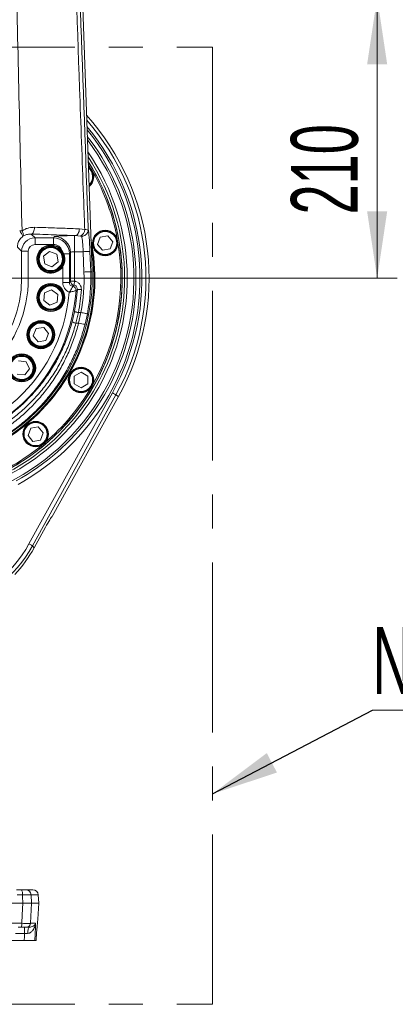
# Model space of a CAD drawing. Header units: millimetres. Extents: x 0 to 8410, y 0 to 5940.
# Tile 165 of 256: x 5380 to 5661, y 1335 to 2071. Entities that reach past the tile are written whole.
import ezdxf

# ---------------------------------------------------------------- set-up
doc = ezdxf.new("R2010")
doc.units = ezdxf.units.MM
doc.header["$LTSCALE"] = 10
doc.linetypes.add('CENTERX2', pattern=[20.32, 12.7, -2.54, 2.54, -2.54])
doc.styles.add('SLDTEXTSTYLE0', font='TXT', dxfattribs={"width": 0.605})
doc.dimstyles.new('SLDDIMSTYLE0', dxfattribs={"dimtxt": 50, "dimasz": 50, "dimexe": 0, "dimexo": 0.0625, "dimgap": 12.5, "dimtad": 1, "dimtoh": 1, "dimdec": 1, "dimrnd": 1e-09, "dimzin": 12, "dimdsep": 46, "dimtxsty": 'SLDTEXTSTYLE0', "dimsah": 1, "dimcen": 0.09, "dimadec": 0, "dimazin": 0, "dimtfac": 1, "dimtofl": 0, "dimtmove": 0, "dimatfit": 3, "dimfxl": 1, "dimfrac": 2, "dimtolj": 1, "dimtzin": 12, "dimarcsym": 0})
doc.dimstyles.new('SLDDIMSTYLE5', dxfattribs={"dimtxt": 0, "dimasz": 50, "dimexe": 0, "dimexo": 0.0625, "dimgap": 0, "dimtad": 0, "dimtih": 1, "dimtoh": 1, "dimdec": 0, "dimrnd": 1e-09, "dimzin": 0, "dimdsep": 46, "dimtxsty": 'Standard', "dimsah": 1, "dimcen": 0.09, "dimadec": 0, "dimazin": 0, "dimtfac": 50, "dimtdec": 0, "dimtofl": 0, "dimtmove": 0, "dimatfit": 3, "dimfxl": 1, "dimfrac": 2, "dimtolj": 1, "dimtzin": 0, "dimarcsym": 0})

# ---------------------------------------------------------------- blocks, each defined once
blk = doc.blocks.new('*D40')
at = {"color": 7, "linetype": 'Continuous', "lineweight": 0}
for p, q in [((5349.64, 2088.04), (5662.68, 2088.04)), ((5647.68, 2088.04), (5647.68, 1878.04)), ((5294.64, 1878.04), (5662.68, 1878.04))]:
    blk.add_line(p, q, dxfattribs=at)
for points in [[(5647.68, 2088.04), (5640.18, 2038.04), (5655.18, 2038.04)], [(5647.68, 1878.04), (5655.18, 1928.04), (5640.18, 1928.04)]]:
    blk.add_solid(points, dxfattribs=at)
at = {"color": 7, "linetype": 'Continuous', "lineweight": 0, "insert": (5583.23, 1925.76), "char_height": 50, "attachment_point": 1, "rotation": 90, "style": 'SLDTEXTSTYLE0'}
blk.add_mtext('210', dxfattribs=at)
blk = doc.blocks.new('SW_NOTE_7')
at = {"color": 0, "linetype": 'Continuous', "lineweight": 0}
for p, q in [((0, 0), (118.99, 0)), ((118.99, 0), (0, 0)), ((0, 0), (118.99, 0)), ((118.99, 0), (0, 0)), ((0, 0), (118.99, 0)), ((118.99, 0), (0, 0))]:
    blk.add_line(p, q, dxfattribs=at)
at = {"color": 0, "linetype": 'Continuous', "lineweight": 0, "insert": (0.06, 62.27), "char_height": 50, "attachment_point": 1, "style": 'SLDTEXTSTYLE0'}
blk.add_mtext('Note', dxfattribs=at)

msp = doc.modelspace()

# ---------------------------------------------------------------- linework, layer by layer
at = {"color": 7, "linetype": 'Continuous', "lineweight": 0}
for p, q in [((5434.554411, 1882.96713), (5424.458129, 2169.94308)), ((5431.690944, 1914.047942), (5431.707425, 1914.614961)), ((5438.645942, 1903.436706), (5440.620614, 1908.86204)), ((5440.620614, 1908.86204), (5446.306391, 1909.86459)), ((5446.306391, 1909.86459), (5450.017525, 1905.441866)), ((5442.357076, 1899.013981), (5438.645942, 1903.436706)), ((5448.042883, 1900.016532), (5442.357076, 1899.013981)), ((5450.017525, 1905.441866), (5448.042883, 1900.016532)), ((5398.318393, 1894.493744), (5402.820064, 1898.108706)), ((5399.198217, 1888.787672), (5398.318393, 1894.493744)), ((5402.820064, 1898.108706), (5408.201588, 1896.017656)), ((5408.201588, 1896.017656), (5409.081412, 1890.311584)), ((5413.445992, 1896.30954), (5412.222845, 1898.535297)), ((5404.579712, 1886.696562), (5399.198217, 1888.787672)), ((5409.081412, 1890.311584), (5404.579712, 1886.696562)), ((5398.415966, 1861.360207), (5399.042947, 1867.099539)), ((5399.042947, 1867.099539), (5404.326899, 1869.426236)), ((5404.326899, 1869.426236), (5408.98381, 1866.013572)), ((5408.98381, 1866.013572), (5408.356829, 1860.274211)), ((5403.072907, 1857.947514), (5398.415966, 1861.360207)), ((5408.356829, 1860.274211), (5403.072907, 1857.947514)), ((5390.561623, 1835.069761), (5392.652733, 1840.451285)), ((5392.652733, 1840.451285), (5398.358805, 1841.33111)), ((5398.358805, 1841.33111), (5401.973767, 1836.829409)), ((5394.176615, 1830.568061), (5390.561623, 1835.069761)), ((5401.973767, 1836.829409), (5399.882687, 1831.447885)), ((5399.882687, 1831.447885), (5394.176615, 1830.568061)), ((5379.583133, 1816.364929), (5385.322494, 1815.737948)), ((5385.322494, 1815.737948), (5387.649191, 1810.454026)), ((5384.236528, 1805.797085), (5378.497166, 1806.424067)), ((5387.649191, 1810.454026), (5384.236528, 1805.797085)), ((5421.276821, 1804.931507), (5426.276816, 1807.818279)), ((5421.276821, 1799.158022), (5421.276821, 1804.931507)), ((5426.276816, 1807.818279), (5431.276811, 1804.931507)), ((5431.276811, 1804.931507), (5431.276811, 1799.158022)), ((5426.276816, 1796.27125), (5421.276821, 1799.158022)), ((5431.276811, 1799.158022), (5426.276816, 1796.27125)), ((5454.378171, 1789.782211), (5404.793871, 1700.044766)), ((5388.633532, 1766.028777), (5394.319339, 1767.031327)), ((5394.319339, 1767.031327), (5398.030473, 1762.608573)), ((5386.65889, 1760.603443), (5388.633532, 1766.028777)), ((5390.370024, 1756.180689), (5386.65889, 1760.603443)), ((5398.030473, 1762.608573), (5396.055801, 1757.183239)), ((5396.055801, 1757.183239), (5390.370024, 1756.180689)), ((5404.578997, 1699.918017), (5404.793871, 1700.044766)), ((5399.710728, 1691.928968), (5391.210241, 1676.544771)), ((5377.935959, 1421.044763), (5381.74401, 1421.044763)), ((5384.96585, 1421.044763), (5390.321029, 1421.044763)), ((5394.640965, 1411.044765), (5394.315554, 1417.254109)), ((5346.139474, 1411.044765), (5382.712616, 1411.044765)), ((5389.154984, 1411.044765), (5394.640965, 1411.044765)), ((5394.003792, 1398.887042), (5394.640965, 1411.044765)), ((5393.990112, 1398.718139), (5393.990202, 1398.718905)), ((5381.520851, 1393.044764), (5379.357977, 1393.044764)), ((5387.852175, 1393.044764), (5385.54935, 1393.044764)), ((5392.786039, 1384.198964), (5392.79045, 1384.189812)), ((5327.873988, 1383.044765), (5383.75215, 1383.044765)), ((5392.721964, 1383.044765), (5391.698105, 1383.044765))]:
    msp.add_line(p, q, dxfattribs=at)
at = {"color": 7, "linetype": 'CENTERX2', "lineweight": 0}
for p, q in [((4685.152717, 2050.92813), (5524.640959, 2050.92813)), ((5524.640959, 1335.353875), (5524.640959, 2050.92813)), ((4685.152717, 1335.353875), (5524.640959, 1335.353875))]:
    msp.add_line(p, q, dxfattribs=at)
at = {"color": 8, "linetype": 'Continuous', "lineweight": 0}
for p, q in [((5425.059779, 1915.015146), (5429.037912, 1914.528355)), ((5389.032466, 1911.139593), (5391.878916, 1908.293113)), ((5391.878916, 1908.293113), (5405.595524, 1908.293113)), ((5391.878916, 1903.299913), (5391.878916, 1908.293113)), ((5405.595524, 1908.293113), (5406.508399, 1909.205958)), ((5405.595524, 1903.299913), (5405.595524, 1908.293113)), ((5421.487851, 1909.950957), (5421.892745, 1909.950957)), ((5421.487851, 1909.950957), (5421.487851, 1897.967383)), ((5425.791575, 1909.606025), (5421.892745, 1909.950957)), ((5381.892634, 1898.306772), (5378.746403, 1901.453004)), ((5405.595524, 1903.299913), (5391.878916, 1903.299913)), ((5381.892634, 1878.044769), (5381.892634, 1898.306772)), ((5386.885775, 1898.306772), (5381.892634, 1898.306772)), ((5386.885775, 1898.306772), (5386.885775, 1878.044769)), ((5413.445992, 1896.30954), (5417.579098, 1896.30954)), ((5418.491973, 1897.222385), (5417.579098, 1896.30954)), ((5417.579098, 1896.30954), (5417.579098, 1874.978796)), ((5418.491973, 1875.891671), (5418.491973, 1897.222385)), ((5427.967889, 1897.967383), (5421.487851, 1897.967383)), ((5421.487851, 1897.967383), (5421.487851, 1875.891671)), ((5428.503139, 1882.754252), (5427.967889, 1897.967383)), ((5432.95796, 1898.142919), (5433.49318, 1882.929817)), ((5412.585957, 1874.978796), (5412.585957, 1886.809036)), ((5378.744109, 1878.044769), (5381.892634, 1878.044769)), ((5381.892634, 1878.044769), (5386.885775, 1878.044769)), ((5433.49318, 1882.929817), (5434.554411, 1882.96713)), ((5412.585957, 1874.978796), (5417.579098, 1874.978796)), ((5417.579098, 1874.978796), (5418.491973, 1875.891671)), ((5418.491973, 1875.891671), (5421.487851, 1875.891671)), ((5420.071108, 1872.023031), (5420.072002, 1872.023866)), ((5422.559751, 1868.856803), (5422.557427, 1868.856058)), ((5419.614358, 1845.486209), (5421.363635, 1853.065238)), ((5424.302978, 1852.485821), (5422.513468, 1844.49105)), ((5424.302978, 1852.485821), (5426.124794, 1852.485821)), ((5424.434407, 1844.49105), (5426.124794, 1852.485821)), ((5431.026203, 1851.533041), (5429.272247, 1843.655035)), ((5424.434407, 1844.49105), (5422.513468, 1844.49105)), ((5387.360616, 1679.527924), (5449.707491, 1792.363003)), ((5452.329708, 1790.914104), (5389.982833, 1678.078994)), ((5454.378171, 1789.782211), (5452.329708, 1790.914104)), ((5389.982833, 1678.078994), (5391.210241, 1676.544771)), ((5382.43763, 1417.254109), (5378.629578, 1417.254109)), ((5388.881339, 1417.254109), (5389.154984, 1411.044765)), ((5394.315554, 1417.254109), (5388.881339, 1417.254109)), ((5389.154984, 1411.044765), (5388.486667, 1395.887757)), ((5371.095253, 1395.887757), (5382.04108, 1395.887757)), ((5384.000523, 1388.306444), (5384.000523, 1393.044764)), ((5388.486667, 1395.887757), (5392.302019, 1395.887757)), ((5384.000523, 1388.306444), (5377.218617, 1388.306444)), ((5386.373503, 1388.364287), (5384.000523, 1388.306444)), ((5392.721964, 1383.044765), (5392.786039, 1384.198964))]:
    msp.add_line(p, q, dxfattribs=at)
at = {"color": 7, "linetype": 'Continuous', "lineweight": 0, "flags": 128}
for points in [[(5433.703763, 1959.968493), (5432.047976, 1962.716326), (5431.730641, 1963.229105)], [(5392.726852, 1383.043634), (5392.74366, 1383.346347), (5392.79042, 1384.189742)]]:
    msp.add_lwpolyline(points, dxfattribs=at)
at = {"color": 8, "linetype": 'Continuous', "lineweight": 0, "flags": 128}
for points in [[(5391.529573, 1916.188345), (5391.467346, 1915.23324), (5391.315533, 1914.311216), (5391.079767, 1913.456187), (5390.76872, 1912.699625), (5390.393807, 1912.069306), (5389.968825, 1911.588416), (5389.509423, 1911.274657), (5389.032466, 1911.139593)], [(5425.059779, 1915.015146), (5424.984945, 1914.055154), (5424.795223, 1913.128123), (5424.497647, 1912.268624), (5424.103303, 1911.508546), (5423.626793, 1910.876081), (5423.085852, 1910.394773), (5422.500594, 1910.082564), (5421.892745, 1909.950957)], [(5380.424661, 1913.490758), (5380.654497, 1913.496003), (5380.882634, 1913.501248), (5381.108625, 1913.506434), (5381.331963, 1913.51156), (5381.552203, 1913.516626), (5381.768806, 1913.521633), (5381.981386, 1913.52652), (5382.189436, 1913.531289)], [(5382.189436, 1913.531289), (5382.519526, 1912.874088), (5382.786883, 1912.231252), (5382.985128, 1911.618158), (5383.109553, 1911.049292), (5383.157207, 1910.538241), (5383.126927, 1910.097108), (5383.01946, 1909.73644), (5382.837338, 1909.464762)], [(5427.967889, 1897.967383), (5428.910656, 1898.000524), (5429.819537, 1898.032531), (5430.66193, 1898.062155), (5431.407554, 1898.088381), (5432.029618, 1898.110256), (5432.505799, 1898.127064), (5432.818992, 1898.138032), (5432.95796, 1898.142919)], [(5428.503139, 1882.754252), (5429.445876, 1882.787422), (5430.354757, 1882.819399), (5431.19715, 1882.849023), (5431.942774, 1882.875249), (5432.564838, 1882.897154), (5433.041019, 1882.913903), (5433.354242, 1882.924929), (5433.49318, 1882.929817)], [(5420.072002, 1872.023866), (5420.140935, 1872.089938), (5421.01912, 1872.933939)], [(5421.01912, 1872.933939), (5421.03274, 1873.01983), (5421.062512, 1873.207852), (5421.107454, 1873.491332), (5421.165896, 1873.860166), (5421.235813, 1874.30124), (5421.31467, 1874.798879), (5421.399696, 1875.335381), (5421.487851, 1875.891671)], [(5423.537595, 1869.782254), (5423.620863, 1869.77692), (5423.808498, 1869.76488), (5424.093826, 1869.746611), (5424.466534, 1869.722709), (5424.91327, 1869.694069), (5425.417973, 1869.661704), (5425.962521, 1869.626805), (5426.527364, 1869.590596)], [(5421.363635, 1853.065238), (5421.445502, 1853.049085), (5421.629978, 1853.012726), (5421.910478, 1852.957443), (5422.276897, 1852.885202), (5422.716094, 1852.798626), (5423.212273, 1852.700815), (5423.747642, 1852.595285), (5424.302978, 1852.485821)], [(5426.124794, 1852.485821), (5427.050812, 1852.305815), (5427.943541, 1852.132276), (5428.770943, 1851.971433), (5429.503335, 1851.829067), (5430.114342, 1851.710305), (5430.582089, 1851.619378), (5430.889709, 1851.559594), (5431.026203, 1851.533041)], [(5449.707491, 1792.363003), (5450.202895, 1792.089269), (5450.680507, 1791.825369), (5451.123161, 1791.580782), (5451.514972, 1791.364268), (5451.841874, 1791.183636), (5452.092094, 1791.045383), (5452.256663, 1790.954456), (5452.329708, 1790.914104)], [(5387.360616, 1679.527924), (5387.85602, 1679.254189), (5388.333632, 1678.99026), (5388.776285, 1678.745672), (5389.168126, 1678.529188), (5389.494998, 1678.348556), (5389.745248, 1678.210303), (5389.909817, 1678.119347), (5389.982833, 1678.078994)], [(5382.712616, 1411.044765), (5382.499559, 1415.856328), (5382.43763, 1417.254109)], [(5382.04108, 1395.887757), (5382.322354, 1402.233407), (5382.712616, 1411.044765)], [(5386.373503, 1388.364287), (5386.417402, 1389.292944), (5386.512024, 1390.177448), (5386.654062, 1390.986512), (5386.838479, 1391.691517), (5387.058778, 1392.267525), (5387.30712, 1392.694161), (5387.574745, 1392.956332), (5387.852175, 1393.044764)], [(5392.302019, 1395.887757), (5392.168475, 1393.044764), (5391.698105, 1383.044765)], [(5383.75215, 1383.044765), (5383.897377, 1386.120584), (5384.000523, 1388.306444)]]:
    msp.add_lwpolyline(points, dxfattribs=at)
at = {"color": 7, "linetype": 'Continuous', "lineweight": 0}
for centre, radius in [((5444.331738, 1904.439288), 9.5), ((5444.331738, 1904.439288), 9.135), ((5403.699894, 1892.402646), 9.5), ((5403.699894, 1892.402646), 9.135), ((5403.699894, 1863.686883), 10.5), ((5403.699894, 1863.686883), 9.5), ((5403.699894, 1863.686883), 9.135), ((5396.267708, 1835.949587), 10.5), ((5396.267708, 1835.949587), 9.5), ((5396.267708, 1835.949587), 9.135), ((5381.909827, 1811.081007), 10.5), ((5381.909827, 1811.081007), 9.5), ((5381.909827, 1811.081007), 9.135), ((5426.276821, 1802.044765), 9.5), ((5426.276821, 1802.044765), 9.135), ((5392.344676, 1761.606009), 9.5), ((5392.344676, 1761.606009), 9.135)]:
    msp.add_circle(centre, radius, dxfattribs=at)
at = {"color": 8, "linetype": 'Continuous', "lineweight": 0}
for centre, radius in [((5444.331738, 1904.439288), 8.635), ((5403.699894, 1892.402646), 10.1), ((5403.699894, 1892.402646), 8.635), ((5403.699894, 1863.686883), 10.1), ((5403.699894, 1863.686883), 8.635), ((5396.267708, 1835.949587), 10.1), ((5396.267708, 1835.949587), 8.635), ((5381.909827, 1811.081007), 10.1), ((5381.909827, 1811.081007), 8.635), ((5426.276821, 1802.044765), 8.635), ((5392.344676, 1761.606009), 8.635)]:
    msp.add_circle(centre, radius, dxfattribs=at)
at = {"color": 7, "linetype": 'Continuous', "lineweight": 0}
for centre, radius, start, end in [((5294.640959, 1878.044765), 182.5, 331.077222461, 41.918663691), ((5294.640959, 1878.044765), 162.5, 256.173905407, 32.52516184), ((5294.640959, 1878.044765), 162.4, 260, 32.465238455), ((5294.640959, 1878.044765), 164.232051, 0, 33.535512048), ((5426.276821, 1954.044765), 9.5, 30, 54.589774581), ((5426.276821, 1954.044765), 9.135, 311.213264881, 52.816583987), ((5426.276821, 1954.044765), 9.5, 309.440074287, 30), ((5294.640959, 1878.044765), 161.4, 10.502899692, 29.497100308), ((5294.640959, 1878.044765), 142, 260.646172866, 11.642557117), ((5294.640959, 1878.044765), 141.75, 260.709371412, 11.027375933), ((5294.640959, 1878.044765), 141.25, 260.82915873, 9.643074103), ((5403.699894, 1892.402646), 10.5, 35.736630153, 327.810443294), ((5294.640959, 1878.044765), 161.4, 330.502899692, 9.497100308), ((5294.640959, 1878.044765), 164.232051, 255.83659015, 0), ((5294.640959, 1878.044765), 140, 261.1603406, 2.014924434), ((5294.640959, 1878.044765), 161.4, 310.502899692, 329.497100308), ((5294.640959, 1878.044765), 161.4, 290.502899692, 309.497100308), ((5390.321023, 1417.044765), 4, 3, 90)]:
    msp.add_arc(centre, radius, start, end, dxfattribs=at)
at = {"color": 8, "linetype": 'Continuous', "lineweight": 0}
for centre, radius, start, end in [((5294.640959, 1878.044765), 180.159625, 331.077222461, 41.020142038), ((5294.640959, 1878.044765), 175.728631, 298.753580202, 39.200421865), ((5294.640959, 1878.044765), 177.163737, 331.077222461, 39.807966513), ((5294.640959, 1878.044765), 171.217178, 254.367292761, 37.16220291), ((5294.640959, 1878.044765), 172.732742, 298.753580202, 37.870049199), ((5294.640959, 1878.044765), 166.22403, 0, 34.637842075), ((5426.276821, 1954.044765), 8.635, 313.974221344, 50.055627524), ((5423.4187, 1914.70263), 5.621914, 294.965724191, 358.223595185), ((5368.464975, 1903.587696), 15.527548, 22.240358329, 39.626010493), ((5406.47019, 1897.184176), 12.021843, 0.182104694, 89.817895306), ((5294.640959, 1878.044765), 166.22403, 255.436894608, 0), ((5294.640959, 1878.044765), 92.244823, 271.749288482, 0), ((5294.640959, 1878.044765), 87.251675, 272.799025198, 0), ((5294.640959, 1878.044765), 133.944983, 348.999551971, 2.014924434), ((5294.640959, 1878.044765), 138.93813, 348.999551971, 2.014924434), ((5421.497806, 1875.901428), 3.005849, 180.185981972, 260.836554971), ((5419.557287, 1869.06018), 3.007075, 356.107733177, 80.161558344), ((5419.56058, 1869.061537), 3.006151, 356.094843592, 80.204892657), ((5294.640959, 1878.044765), 129.1612, 348.848837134, 356.332253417), ((5294.640959, 1878.044765), 132.157088, 348.848837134, 356.332253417), ((5294.640959, 1878.044765), 128.248325, 264.063697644, 355.891696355), ((5294.640959, 1878.044765), 123.255177, 265.212348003, 355.149655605), ((5424.726563, 1855.658708), 11.384831, 243.318113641, 258.790921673), ((5429.891334, 1861.653346), 18.008955, 252.361406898, 268.029978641), ((5376.550086, 1418.135585), 5.953165, 351.484993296, 29.253703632), ((5384.928703, 1417.088849), 3.956089, 2.394154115, 89.461991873), ((5377.625724, 1395.226614), 4.464581, 330.744696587, 8.51603862), ((5385.52183, 1396.012078), 2.967442, 270.531355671, 357.598880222)]:
    msp.add_arc(centre, radius, start, end, dxfattribs=at)
for centre, major_axis, ratio, start_param, end_param in [((5432.066479, 1898.142942), (-0.599733, 16.999971), 0.0523751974, 4.7105412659, 6.0314623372), ((5391.892644, 1898.29308), (7.071094, -7.071094), 0.9999962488, 2.3575640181, 3.9256212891), ((5405.576336, 1896.290335), (8.489187, 8.489187), 0.9995399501, 5.4991566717, 7.0672139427), ((5421.487853, 1909.164822), (15, 0), 0.0524077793, 1.5707963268, 3.089232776), ((5427.076419, 1897.967384), (-0.601393, 11.999917), 0.0741051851, 4.7086751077, 5.9638368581), ((5391.892644, 1898.29308), (-3.545231, 3.545231), 0.9972646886, 5.4991566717, 7.0672139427), ((5405.576336, 1896.290335), (-4.963324, -4.963324), 0.9972646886, 2.6808359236, 3.9256212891), ((5421.487853, 1897.181268), (3, 0), 0.2620388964, 1.5707963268, 3.089232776), ((5420.596921, 1875.000726), (-5.67237, -5.67237), 0.9972646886, 5.4991566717, 6.6668955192), ((5420.596921, 1875.000726), (2.146507, 2.146507), 0.9882662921, 2.3575640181, 3.7577650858), ((5302.395771, 1726.600499), (-60.693039, 75.86564), 0.9983968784, 2.7509044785, 3.5322808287), ((5302.395771, 1726.600499), (-62.564129, 78.204483), 0.9984928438, 2.7509044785, 3.5322808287)]:
    msp.add_ellipse(centre, major_axis=major_axis, ratio=ratio, start_param=start_param, end_param=end_param, dxfattribs=at)
at = {"color": 7, "linetype": 'Continuous', "lineweight": 0}
for centre, major_axis, ratio, start_param, end_param in [((5400.189745, 1691.92897), (4.431125, 7.997421), 0.0458415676, 0.0777538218, 1.5961902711), ((5303.617599, 1725.073227), (-62.570143, 78.212), 0.9983968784, 3.2850078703, 3.5322808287)]:
    msp.add_ellipse(centre, major_axis=major_axis, ratio=ratio, start_param=start_param, end_param=end_param, dxfattribs=at)
at = {"color": 8, "linetype": 'Continuous', "lineweight": 0}
for points, knots in [([(5429.037912, 1914.528355), (5428.851271, 1919.668487), (5427.697052, 1951.455888), (5424.59827, 2036.535923), (5421.440802, 2124.868944), (5418.835783, 2194.914757), (5417.861594, 2220.027656), (5416.876656, 2245.126631), (5412.941282, 2346.468213), (5408.276412, 2467.723082), (5402.881979, 2608.889806), (5399.7195, 2693.724197), (5396.262438, 2788.45018), (5393.859059, 2854.89234), (5392.478986, 2893.044874)], [0, 0, 0, 0, 0.0157491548, 0.0973953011, 0.260687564, 0.2863666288, 0.3120509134, 0.3377411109, 0.3634283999, 0.623075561, 0.7097511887, 0.7964308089, 0.8831061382, 1, 1, 1, 1]), ([(5364.314137, 2699.943826), (5364.454749, 2693.66464), (5364.73597, 2681.106429), (5365.143107, 2662.268534), (5366.526708, 2605.622071), (5368.732996, 2511.229797), (5370.979185, 2405.443944), (5372.788736, 2326.134618), (5373.981601, 2273.276445), (5375.180034, 2220.408596), (5376.380801, 2167.527795), (5378.716655, 2065.230178), (5380.654853, 1980.565321), (5382.189436, 1913.531289)], [0, 0, 0, 0, 0.0239434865, 0.0478863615, 0.0718232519, 0.2400131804, 0.4082033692, 0.4754431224, 0.5426890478, 0.609930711, 0.6771630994, 0.7443914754, 1, 1, 1, 1]), ([(5382.189436, 1913.531289), (5383.002703, 1914.014929), (5384.65361, 1914.996702), (5387.811753, 1916.026093), (5390.136733, 1916.127559), (5391.529573, 1916.188345)], [0, 0, 0, 0, 0.2801915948, 0.5687799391, 1, 1, 1, 1]), ([(5391.529573, 1916.188345), (5394.396649, 1916.102372), (5401.669242, 1915.884295), (5412.960026, 1915.499166), (5421.021442, 1915.17669), (5425.059779, 1915.015146)], [0, 0, 0, 0, 0.245157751, 0.6218645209, 1, 1, 1, 1]), ([(5429.037912, 1914.528355), (5429.339949, 1914.500324), (5430.443333, 1914.397922), (5431.166057, 1914.195183), (5431.690944, 1914.047942)], [0, 0, 0, 0, 0.2737375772, 1, 1, 1, 1]), ([(5382.837338, 1909.464762), (5382.003831, 1908.727763), (5380.339345, 1907.256001), (5378.976671, 1904.336216), (5378.817206, 1902.33953), (5378.746403, 1901.453004)], [0, 0, 0, 0, 0.3580251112, 0.7149636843, 1, 1, 1, 1]), ([(5389.032466, 1911.139593), (5388.111735, 1911.115177), (5386.607727, 1911.075295), (5384.510437, 1910.435343), (5383.399462, 1909.790855), (5382.837338, 1909.464762)], [0, 0, 0, 0, 0.4381542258, 0.7157212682, 1, 1, 1, 1]), ([(5421.892745, 1909.950957), (5419.298713, 1910.059524), (5414.110652, 1910.276659), (5405.995086, 1910.581446), (5397.662314, 1910.871951), (5391.909078, 1911.050379), (5389.032466, 1911.139593)], [0, 0, 0, 0, 0.2491690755, 0.4983379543, 0.7491694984, 1, 1, 1, 1]), ([(5426.784618, 1909.37458), (5426.607777, 1909.429338), (5426.306063, 1909.522761), (5425.942179, 1909.581651), (5425.791575, 1909.606025)], [0, 0, 0, 0, 0.5861198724, 1, 1, 1, 1]), ([(5417.454762, 1867.623106), (5417.457822, 1867.626871), (5417.75641, 1867.994206), (5418.394442, 1868.832765), (5419.206583, 1870.113964), (5419.728512, 1871.159068), (5420.00345, 1871.834091), (5420.0481, 1871.958781), (5420.071108, 1872.023031)], [0, 0, 0, 0, 0.00190304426, 0.18568993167, 0.41144260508, 0.64227977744, 0.81567323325, 1, 1, 1, 1]), ([(5423.537595, 1869.782254), (5423.527365, 1870.120047), (5423.5069, 1870.795742), (5423.053582, 1871.724232), (5422.343699, 1872.447939), (5421.610448, 1872.81678), (5421.151954, 1872.907621), (5421.01912, 1872.933939)], [0, 0, 0, 0, 0.2278696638, 0.4558130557, 0.6822525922, 0.907943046, 1, 1, 1, 1]), ([(5421.487851, 1875.891671), (5421.738762, 1875.841778), (5422.64693, 1875.66119), (5424.111584, 1874.931328), (5425.542353, 1873.480569), (5426.458696, 1871.622141), (5426.504475, 1870.26776), (5426.527364, 1869.590596)], [0, 0, 0, 0, 0.0870098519, 0.3149313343, 0.5430392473, 0.771528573, 1, 1, 1, 1]), ([(5423.537595, 1869.782254), (5423.367314, 1869.620594), (5423.190153, 1869.452402), (5422.864037, 1869.143639), (5422.708434, 1868.996959), (5422.559751, 1868.856803)], [0, 0, 0, 0, 0.5239516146, 0.5451228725, 1, 1, 1, 1]), ([(5417.454762, 1867.623106), (5417.459511, 1867.624059), (5417.697481, 1867.671846), (5418.16501, 1867.767627), (5419.177958, 1867.985589), (5420.460515, 1868.285712), (5421.619579, 1868.589245), (5422.353811, 1868.796333), (5422.488342, 1868.835794), (5422.557427, 1868.856058)], [0, 0, 0, 0, 0.0018812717, 0.0942799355, 0.1851189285, 0.4116918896, 0.6438403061, 0.8171051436, 1, 1, 1, 1]), ([(5429.272247, 1843.655035), (5428.220371, 1839.871787), (5426.112849, 1832.291737), (5421.746663, 1821.312068), (5416.552476, 1810.714764), (5410.47551, 1800.611638), (5403.552609, 1791.071961), (5395.841269, 1782.138622), (5387.409617, 1773.878411), (5378.321885, 1766.366582), (5368.614334, 1759.671387), (5358.362521, 1753.811503), (5347.650196, 1748.827458), (5336.602787, 1744.784987), (5325.283195, 1741.725682), (5313.773514, 1739.633764), (5302.124437, 1738.490572), (5290.487216, 1738.380402), (5280.895793, 1738.956838), (5275.276536, 1739.90735), (5273.445321, 1740.217105)], [0, 0, 0, 0, 0.0573978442, 0.1150013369, 0.1726054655, 0.2300042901, 0.287398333, 0.3449980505, 0.4025964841, 0.4599889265, 0.5173230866, 0.5748664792, 0.6324073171, 0.6897379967, 0.746424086, 0.8033169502, 0.8602086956, 0.9168933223, 0.972917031, 1, 1, 1, 1]), ([(5276.541782, 1743.993923), (5277.52922, 1743.830181), (5282.171374, 1743.060392), (5290.637339, 1742.59792), (5301.857658, 1742.687579), (5313.091732, 1743.799604), (5324.1893, 1745.823863), (5335.104811, 1748.786603), (5345.757923, 1752.701429), (5356.087676, 1757.528332), (5365.9701, 1763.201386), (5375.32857, 1769.683204), (5384.08974, 1776.955959), (5392.218541, 1784.953888), (5399.650077, 1793.600462), (5406.321899, 1802.833825), (5412.178648, 1812.612692), (5417.18464, 1822.870646), (5421.391289, 1833.496445), (5423.421236, 1840.830524), (5424.434407, 1844.49105)], [0, 0, 0, 0, 0.0152984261, 0.0719211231, 0.1292067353, 0.1867036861, 0.2442021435, 0.3014896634, 0.3594776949, 0.4176794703, 0.4758846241, 0.5338773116, 0.5920034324, 0.650338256, 0.708675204, 0.7668042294, 0.8249998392, 0.8834024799, 0.9418047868, 1, 1, 1, 1]), ([(5422.513468, 1844.49105), (5421.409508, 1840.716354), (5419.199375, 1833.159394), (5414.626672, 1822.265128), (5409.286335, 1811.991954), (5403.160264, 1802.423234), (5396.386329, 1793.566694), (5388.899005, 1785.302112), (5380.778196, 1777.722637), (5372.060599, 1770.885928), (5362.819197, 1764.805102), (5353.103304, 1759.502534), (5342.990572, 1755.029614), (5332.530659, 1751.437042), (5321.796382, 1748.723871), (5310.87032, 1746.896391), (5299.813896, 1746.004052), (5289.103846, 1745.981072), (5282.130287, 1746.711377), (5278.847573, 1747.055158)], [0, 0, 0, 0, 0.0623181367, 0.1247612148, 0.1870804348, 0.2458754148, 0.3048782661, 0.3638808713, 0.4226753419, 0.480932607, 0.5393946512, 0.5978546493, 0.6561093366, 0.7142830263, 0.7726647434, 0.8310450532, 0.8892168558, 0.9478502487, 1, 1, 1, 1]), ([(5281.168384, 1750.320718), (5283.723802, 1750.0586), (5289.886385, 1749.426483), (5299.696291, 1749.474309), (5310.499744, 1750.336073), (5321.176713, 1752.119356), (5331.666773, 1754.763571), (5341.88838, 1758.265663), (5351.77072, 1762.625406), (5361.265356, 1767.793916), (5370.297707, 1773.722019), (5378.817797, 1780.386839), (5386.754598, 1787.77556), (5394.072333, 1795.831974), (5400.69423, 1804.467152), (5406.682728, 1813.796792), (5411.903297, 1823.813381), (5416.373667, 1834.435408), (5418.53485, 1841.805074), (5419.614358, 1845.486209)], [0, 0, 0, 0, 0.0420119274, 0.1013149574, 0.160148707, 0.2191925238, 0.2782376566, 0.3370731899, 0.3959674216, 0.4550689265, 0.5141720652, 0.5730687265, 0.6324708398, 0.6920832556, 0.7516955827, 0.8110976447, 0.8740237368, 0.9370750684, 1, 1, 1, 1]), ([(5388.881339, 1417.254109), (5388.756801, 1417.26217), (5388.406002, 1417.284875), (5387.151868, 1417.301598), (5385.046675, 1417.295225), (5383.307233, 1417.267813), (5382.43763, 1417.254109)], [0, 0, 0, 0, 0.1549726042, 0.4365295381, 0.7183028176, 1, 1, 1, 1]), ([(5382.04108, 1395.887757), (5382.910828, 1395.877463), (5384.650521, 1395.856874), (5386.755834, 1395.852051), (5388.011646, 1395.864582), (5388.361827, 1395.881666), (5388.486667, 1395.887757)], [0, 0, 0, 0, 0.2814202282, 0.5629044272, 0.8441753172, 1, 1, 1, 1]), ([(5392.302019, 1395.887757), (5392.301355, 1395.882808), (5392.181781, 1394.99231), (5391.831174, 1393.577441), (5390.988728, 1391.736747), (5389.930699, 1390.172195), (5388.755335, 1389.12429), (5387.457445, 1388.506213), (5386.823554, 1388.423214), (5386.373503, 1388.364287)], [0, 0, 0, 0, 0.00154729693, 0.27840841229, 0.44362322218, 0.60857101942, 0.83420930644, 0.8822917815, 1, 1, 1, 1]), ([(5387.852175, 1393.044764), (5388.283577, 1393.088305), (5389.345547, 1393.195488), (5390.658038, 1393.874458), (5391.722733, 1394.797327), (5392.163693, 1395.54301), (5392.301116, 1395.885506), (5392.302019, 1395.887757)], [0, 0, 0, 0, 0.15555065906, 0.38291417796, 0.71778723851, 0.99814543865, 1, 1, 1, 1])]:
    msp.add_open_spline(points, degree=3, knots=knots, dxfattribs=at)
at = {"color": 7, "linetype": 'Continuous', "lineweight": 0}
for points, knots in [([(5422.282679, 2177.979514), (5422.522229, 2171.31706), (5423.719863, 2138.008038), (5426.852765, 2050.217412), (5429.757098, 1969.092324), (5431.707425, 1914.614961)], [0, 0, 0, 0, 0.0758959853, 0.3794428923, 1, 1, 1, 1]), ([(5431.690944, 1914.047942), (5431.5858, 1913.519546), (5431.375523, 1912.462808), (5430.411746, 1911.072377), (5429.089647, 1910.017857), (5427.808058, 1909.524383), (5427.029172, 1909.397847), (5426.790638, 1909.375153), (5426.784618, 1909.37458)], [0, 0, 0, 0, 0.22338205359, 0.44674150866, 0.67090873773, 0.89892961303, 0.99744927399, 1, 1, 1, 1]), ([(5412.585957, 1886.809036), (5413.094307, 1887.81993), (5414.120141, 1889.859878), (5414.370195, 1893.25833), (5413.741499, 1895.333941), (5413.445992, 1896.30954)], [0, 0, 0, 0, 0.34237218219, 0.69089511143, 1, 1, 1, 1]), ([(5381.744003, 1421.044765), (5382.139772, 1421.044765), (5382.515328, 1421.044765), (5383.048824, 1421.044765), (5383.220696, 1421.044765), (5383.542947, 1421.044765), (5383.694802, 1421.044765), (5383.979826, 1421.044765), (5384.113696, 1421.044765), (5384.354086, 1421.044765), (5384.461631, 1421.044765), (5384.651668, 1421.044765), (5384.73455, 1421.044765), (5384.871824, 1421.044765), (5384.92608, 1421.044765), (5384.965852, 1421.044765)], [0, 0, 0, 0, 0.25, 0.25, 0.375, 0.375, 0.5, 0.5, 0.625, 0.625, 0.75, 0.75, 0.875, 0.875, 1, 1, 1, 1]), ([(5382.712614, 1411.044765), (5383.503602, 1411.044765), (5384.254217, 1411.044765), (5385.320551, 1411.044765), (5385.664127, 1411.044765), (5386.308335, 1411.044765), (5386.611922, 1411.044765), (5387.18178, 1411.044765), (5387.449475, 1411.044765), (5387.930274, 1411.044765), (5388.145404, 1411.044765), (5388.525632, 1411.044765), (5388.691505, 1411.044765), (5388.966429, 1411.044765), (5389.075166, 1411.044765), (5389.154982, 1411.044765)], [0, 0, 0, 0, 0.25, 0.25, 0.375, 0.375, 0.5, 0.5, 0.625, 0.625, 0.75, 0.75, 0.875, 0.875, 1, 1, 1, 1]), ([(5392.786039, 1384.198964), (5392.836102, 1385.056615), (5392.937713, 1386.797353), (5393.114006, 1389.292458), (5393.299621, 1391.641761), (5393.483101, 1393.736457), (5393.655622, 1395.555379), (5393.802382, 1397.009001), (5393.91789, 1398.099583), (5393.98333, 1398.706931), (5394.012959, 1398.960058), (5394.003792, 1398.887281), (5394.003762, 1398.887044)], [0, 0, 0, 0, 0.10915470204, 0.2215467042, 0.33099325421, 0.44364216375, 0.5536148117, 0.66678125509, 0.77682181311, 0.89003481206, 0.99964150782, 1, 1, 1, 1]), ([(5385.54935, 1393.044765), (5385.499881, 1393.044765), (5385.432268, 1393.044765), (5385.261015, 1393.044765), (5385.15751, 1393.044765), (5384.920106, 1393.044765), (5384.785713, 1393.044765), (5384.485242, 1393.044765), (5384.317864, 1393.044765), (5383.961415, 1393.044765), (5383.771487, 1393.044765), (5383.368409, 1393.044765), (5383.153418, 1393.044765), (5382.485955, 1393.044765), (5382.016064, 1393.044765), (5381.520855, 1393.044765)], [0, 0, 0, 0, 0.125, 0.125, 0.25, 0.25, 0.375, 0.375, 0.5, 0.5, 0.625, 0.625, 0.75, 0.75, 1, 1, 1, 1]), ([(5391.698105, 1383.044765), (5391.517153, 1383.044765), (5391.155239, 1383.044765), (5389.536893, 1383.044765), (5387.333017, 1383.044765), (5385.27181, 1383.044765), (5384.065395, 1383.044765), (5383.75215, 1383.044765)], [0, 0, 0, 0, 0.2300147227, 0.4600432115, 0.6897853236, 0.9194529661, 1, 1, 1, 1])]:
    msp.add_open_spline(points, degree=3, knots=knots, dxfattribs=at)

# ---------------------------------------------------------------- block references
msp.add_blockref('SW_NOTE_7', (5644.137804, 1555.168911), dxfattribs=at)

# ---------------------------------------------------------------- dimensions: what is measured, and where the dimension line sits
dim = msp.add_linear_dim(base=(5647.678572, 1878.044765), p1=(5349.640959, 2088.044765), p2=(5294.640959, 1878.044765), angle=90, dimstyle='SLDDIMSTYLE0', dxfattribs=at)
dim.commit()
dim.dimension.update_dxf_attribs({"geometry": '*D40', "text_midpoint": (5647.678572, 1983.044765), "dimtype": 160})

# ---------------------------------------------------------------- leaders
msp.add_leader([(5524.640959, 1492.720828), (5644.137804, 1555.168911)], dimstyle='SLDDIMSTYLE5', dxfattribs=at)

doc.saveas('drawing.dxf')
